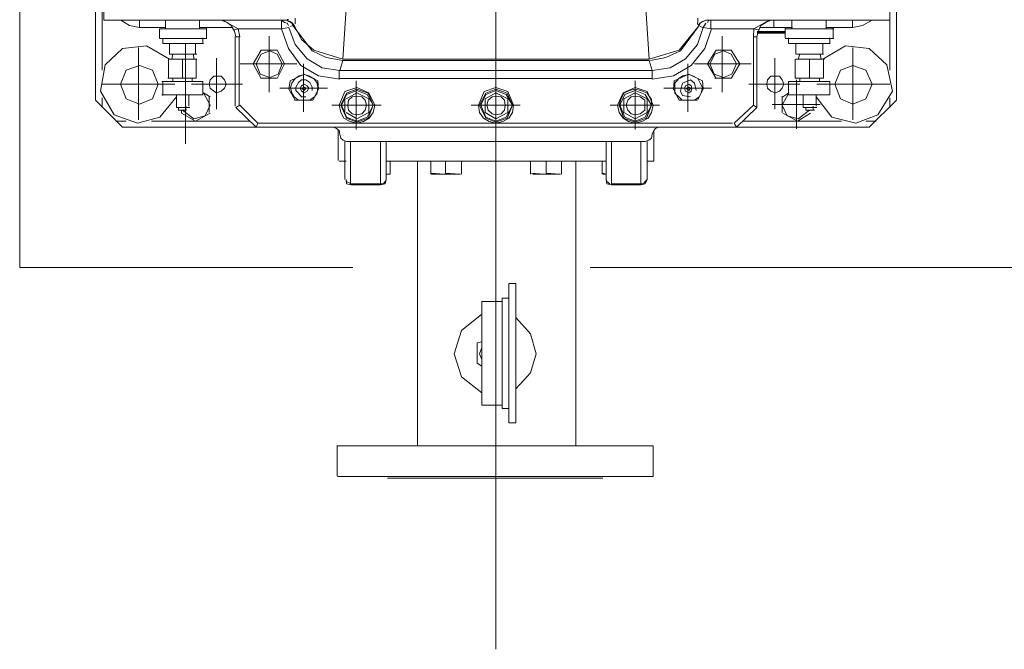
# Model space of a CAD drawing. Header units: inches. Extents: x 0 to 1545919, y 0 to 23143738.
# Tile 122 of 197: x 126397 to 127330, y 174126 to 174722. Entities that reach past the tile are written whole.
import ezdxf

# ---------------------------------------------------------------- set-up
doc = ezdxf.new("R2010")
doc.units = ezdxf.units.IN
doc.header["$LTSCALE"] = 1800
doc.header["$MEASUREMENT"] = 0
for name, pattern in [('CENTER', [2, 1.25, -0.25, 0.25, -0.25]), ('CENTER2', [1.125, 0.75, -0.125, 0.125, -0.125]), ('HIDDEN', [0.375, 0.25, -0.125])]:
    doc.linetypes.add(name, pattern=pattern)
doc.layers.get('0').update_dxf_attribs({"color": 253, "lineweight": 5})
doc.layers.add('CEN', color=8, linetype='CENTER', lineweight=18)
doc.layers.add('EQUIP', color=8, linetype='HIDDEN', lineweight=9)

# ---------------------------------------------------------------- blocks, each defined once
blk = doc.blocks.new('TDBFP (1x50%)')
for p, q in [((-6525.81, 521.22), (-6530.1, 520.14)), ((-6555.83, 478.86), (-6549.4, 478.86)), ((-6549.4, 482.08), (-6530.1, 482.08)), ((-6562.26, 464.92), (-6555.83, 464.92)), ((-6685.03, 370.57), (-6686.64, 366.28)), ((-6686.64, 366.28), (-6685.03, 368.42)), ((-6686.64, 330.36), (-6686.64, 366.28)), ((-6680.74, 371.64), (-6685.03, 370.57)), ((-6685.03, 368.42), (-6683.42, 370.57)), ((-6683.42, 370.57), (-6680.74, 370.57)), ((-6680.74, 330.36), (-6680.74, 371.64)), ((-6680.74, 371.64), (-6652.87, 371.64)), ((-6680.74, 370.57), (-6652.87, 370.57)), ((-6648.58, 370.57), (-6652.87, 371.64)), ((-6652.87, 371.64), (-6652.87, 330.36)), ((-6648.58, 368.42), (-6651.26, 370.57)), ((-6648.04, 366.28), (-6648.58, 370.57)), ((-6648.04, 366.28), (-6648.58, 368.42)), ((-6648.04, 366.28), (-6648.04, 330.36)), ((-6438.42, 370.57), (-6439.49, 366.28)), ((-6439.49, 366.28), (-6438.42, 368.42)), ((-6439.49, 330.36), (-6439.49, 366.28)), ((-6434.13, 371.64), (-6438.42, 370.57)), ((-6438.42, 368.42), (-6436.81, 370.57)), ((-6436.81, 370.57), (-6434.13, 370.57)), ((-6434.13, 330.36), (-6434.13, 371.64)), ((-6406.26, 371.64), (-6434.13, 371.64)), ((-6406.26, 370.57), (-6434.13, 370.57)), ((-6401.97, 370.57), (-6406.26, 371.64)), ((-6406.26, 370.57), (-6401.97, 368.42)), ((-6405.72, 330.36), (-6405.72, 371.11)), ((-6401.43, 366.28), (-6401.97, 370.57)), ((-6401.97, 368.42), (-6401.43, 366.28)), ((-6400.36, 330.36), (-6400.36, 366.28)), ((-6644.29, 360.38), (-6648.04, 361.46)), ((-6644.82, 361.46), (-6648.04, 361.46)), ((-6644.29, 361.46), (-6644.29, 349.12)), ((-6605.69, 361.46), (-6605.69, 349.12)), ((-6578.35, 361.46), (-6604.62, 361.46)), ((-6591.21, 360.38), (-6604.08, 361.46)), ((-6591.21, 360.38), (-6591.21, 349.12)), ((-6576.2, 360.38), (-6590.14, 361.46)), ((-6576.2, 361.46), (-6576.2, 349.12)), ((-6510.8, 361.46), (-6510.8, 349.12)), ((-6482.38, 361.46), (-6509.73, 361.46)), ((-6495.79, 360.38), (-6509.19, 361.46)), ((-6495.79, 360.38), (-6495.79, 349.12)), ((-6481.85, 360.38), (-6494.71, 361.46)), ((-6481.85, 361.46), (-6481.85, 349.12)), ((-6443.25, 361.46), (-6443.25, 349.12)), ((-6439.49, 361.46), (-6443.25, 361.46)), ((-6439.49, 361.46), (-6442.18, 361.46)), ((-6693.07, 320.17), (-6693.07, 349.12)), ((-6693.07, 349.12), (-6686.64, 349.12)), ((-6648.04, 349.12), (-6439.49, 349.12)), ((-6401.43, 349.12), (-6395, 349.12)), ((-6393.93, 319.64), (-6393.93, 348.59)), ((-6690.93, 327.14), (-6691.47, 323.39)), ((-6688.25, 329.29), (-6690.93, 327.14)), ((-6685.03, 330.36), (-6688.25, 329.29)), ((-6401.97, 330.36), (-6685.03, 330.36)), ((-6398.75, 329.29), (-6401.97, 330.36)), ((-6396.61, 327.14), (-6398.75, 329.29)), ((-6395.53, 323.39), (-6396.61, 327.14)), ((-6249.18, 238.15), (-6249.18, 332.51)), ((-6828.17, 318.57), (-6828.17, 271.92)), ((-6697.9, 316.96), (-6694.68, 318.03)), ((-6694.68, 318.03), (-6693.07, 320.17)), ((-6693.07, 320.17), (-6691.47, 323.39)), ((-6675.38, 319.1), (-6675.38, 273)), ((-6411.08, 319.1), (-6411.08, 273)), ((-6395.53, 323.39), (-6395, 320.17)), ((-6395, 320.17), (-6392.32, 318.03)), ((-6392.32, 318.03), (-6389.1, 316.96)), ((-6923.07, 291.22), (-6897.33, 316.96)), ((-6884.47, 313.21), (-6905.37, 305.16)), ((-6894.12, 311.06), (-6903.77, 311.06)), ((-6897.33, 316.96), (-6695.76, 316.96)), ((-6861.95, 307.31), (-6884.47, 313.21)), ((-6881.79, 309.99), (-6881.79, 241.37)), ((-6777.24, 311.06), (-6871.06, 311.06)), ((-6841.58, 303.56), (-6829.25, 311.06)), ((-6829.78, 308.92), (-6840.51, 300.87)), ((-6829.78, 308.92), (-6840.51, 300.87)), ((-6819.6, 306.24), (-6829.78, 308.92)), ((-6819.6, 306.24), (-6829.78, 308.92)), ((-6829.25, 311.06), (-6815.31, 303.56)), ((-6771.35, 316.96), (-6790.65, 298.19)), ((-6769.2, 313.21), (-6787.43, 296.05)), ((-6771.35, 316.96), (-6769.2, 313.21)), ((-6316.19, 316.96), (-6771.35, 316.96)), ((-6317.8, 313.21), (-6769.2, 313.21)), ((-6686.11, 308.38), (-6690.93, 296.05)), ((-6687.71, 308.38), (-6690.93, 303.02)), ((-6681.82, 311.6), (-6687.71, 308.38)), ((-6686.64, 303.02), (-6675.38, 308.92)), ((-6675.38, 312.13), (-6686.11, 308.38)), ((-6675.38, 311.06), (-6685.03, 307.31)), ((-6675.38, 313.21), (-6681.82, 311.6)), ((-6668.95, 311.6), (-6675.38, 313.21)), ((-6664.66, 308.38), (-6675.38, 312.13)), ((-6665.73, 307.31), (-6675.38, 311.06)), ((-6675.38, 308.92), (-6664.66, 303.02)), ((-6664.12, 308.38), (-6668.95, 311.6)), ((-6660.37, 296.05), (-6664.66, 308.38)), ((-6660.37, 303.02), (-6664.12, 308.38)), ((-6554.22, 308.38), (-6559.05, 296.05)), ((-6555.83, 308.38), (-6559.05, 303.02)), ((-6549.93, 311.6), (-6555.83, 308.38)), ((-6554.76, 303.02), (-6543.5, 308.92)), ((-6543.5, 312.13), (-6554.22, 308.38)), ((-6543.5, 311.06), (-6553.15, 307.31)), ((-6543.5, 313.21), (-6549.93, 311.6)), ((-6537.07, 311.6), (-6543.5, 313.21)), ((-6533.85, 308.38), (-6543.5, 312.13)), ((-6533.85, 307.31), (-6543.5, 311.06)), ((-6543.5, 308.92), (-6533.31, 303.02)), ((-6531.71, 308.38), (-6537.07, 311.6)), ((-6527.95, 296.05), (-6533.85, 308.38)), ((-6527.95, 303.02), (-6531.71, 308.38)), ((-6422.34, 308.38), (-6427.16, 296.05)), ((-6423.41, 308.38), (-6427.16, 303.02)), ((-6418.05, 311.6), (-6423.41, 308.38)), ((-6422.88, 303.02), (-6411.62, 308.92)), ((-6411.62, 312.13), (-6422.34, 308.38)), ((-6411.62, 311.06), (-6421.27, 307.31)), ((-6411.62, 313.21), (-6418.05, 311.6)), ((-6405.18, 311.6), (-6411.62, 313.21)), ((-6401.97, 308.38), (-6411.62, 312.13)), ((-6401.97, 307.31), (-6411.62, 311.06)), ((-6411.62, 308.92), (-6401.43, 303.02)), ((-6399.29, 308.38), (-6405.18, 311.6)), ((-6396.61, 296.05), (-6401.97, 308.38)), ((-6396.61, 303.02), (-6399.29, 308.38)), ((-6391.24, 316.96), (-6189.67, 316.96)), ((-6316.19, 316.96), (-6317.8, 313.21)), ((-6300.64, 296.05), (-6317.8, 313.21)), ((-6296.89, 298.19), (-6316.19, 316.96)), ((-6217.01, 311.06), (-6310.29, 311.06)), ((-6272.76, 303.56), (-6258.83, 311.06)), ((-6257.22, 308.92), (-6267.94, 306.24)), ((-6257.22, 308.92), (-6267.94, 306.24)), ((-6258.83, 311.06), (-6245.42, 303.56)), ((-6246.49, 300.87), (-6257.22, 308.92)), ((-6246.49, 300.87), (-6257.22, 308.92)), ((-6203.61, 313.21), (-6225.05, 307.31)), ((-6204.68, 309.99), (-6204.68, 241.37)), ((-6181.63, 305.16), (-6203.61, 313.21)), ((-6183.23, 311.06), (-6192.88, 311.06)), ((-6189.67, 316.96), (-6163.93, 291.22)), ((-6905.37, 305.16), (-6919.31, 282.65)), ((-6846.94, 288.01), (-6861.95, 307.31)), ((-6845.33, 300.87), (-6837.29, 300.87)), ((-6844.26, 300.87), (-6844.26, 297.12)), ((-6837.29, 300.87), (-6837.29, 298.19)), ((-6814.77, 296.05), (-6819.6, 306.24)), ((-6814.77, 296.05), (-6819.6, 306.24)), ((-6814.77, 303.02), (-6814.77, 287.47)), ((-6807.8, 299.8), (-6807.8, 251.55)), ((-6725.24, 302.48), (-6725.24, 256.91)), ((-6690.93, 303.02), (-6692.54, 296.05)), ((-6685.03, 307.31), (-6690.93, 296.05)), ((-6686.64, 290.15), (-6686.64, 303.02)), ((-6680.21, 304.09), (-6684.5, 300.87)), ((-6684.5, 300.87), (-6684.5, 296.05)), ((-6675.38, 305.16), (-6680.21, 304.09)), ((-6671.63, 304.09), (-6675.38, 305.16)), ((-6668.41, 300.87), (-6671.63, 304.09)), ((-6666.81, 296.05), (-6668.41, 300.87)), ((-6660.91, 296.05), (-6665.73, 307.31)), ((-6664.66, 303.02), (-6664.66, 290.15)), ((-6658.76, 296.05), (-6660.37, 303.02)), ((-6559.05, 303.02), (-6560.12, 296.05)), ((-6553.15, 307.31), (-6559.05, 296.05)), ((-6554.76, 290.15), (-6554.76, 303.02)), ((-6551.54, 300.87), (-6552.08, 296.05)), ((-6548.32, 304.09), (-6551.54, 300.87)), ((-6543.5, 305.16), (-6548.32, 304.09)), ((-6539.75, 304.09), (-6543.5, 305.16)), ((-6535.99, 300.87), (-6539.75, 304.09)), ((-6534.92, 296.05), (-6535.99, 300.87)), ((-6529.03, 296.05), (-6533.85, 307.31)), ((-6533.31, 303.02), (-6533.31, 290.15)), ((-6526.88, 296.05), (-6527.95, 303.02)), ((-6427.16, 303.02), (-6428.77, 296.05)), ((-6421.27, 307.31), (-6427.16, 296.05)), ((-6422.88, 290.15), (-6422.88, 303.02)), ((-6419.66, 300.87), (-6420.73, 296.05)), ((-6416.44, 304.09), (-6419.66, 300.87)), ((-6411.62, 305.16), (-6416.44, 304.09)), ((-6407.33, 304.09), (-6411.62, 305.16)), ((-6403.58, 300.87), (-6407.33, 304.09)), ((-6403.04, 296.05), (-6403.58, 300.87)), ((-6397.14, 296.05), (-6401.97, 307.31)), ((-6400.36, 302.48), (-6400.36, 289.62)), ((-6395, 296.05), (-6396.61, 303.02)), ((-6361.22, 302.48), (-6361.22, 256.91)), ((-6278.66, 299.8), (-6278.66, 251.55)), ((-6267.94, 306.24), (-6272.76, 296.05)), ((-6267.94, 306.24), (-6272.76, 296.05)), ((-6271.69, 287.47), (-6271.69, 303.02)), ((-6250.25, 300.87), (-6242.74, 300.87)), ((-6249.71, 300.87), (-6249.71, 297.12)), ((-6245.42, 303.56), (-6245.42, 300.87)), ((-6242.74, 300.87), (-6242.74, 298.19)), ((-6225.05, 307.31), (-6240.6, 288.01)), ((-6168.76, 282.65), (-6181.63, 305.16)), ((-6923.07, 182.93), (-6923.07, 291.22)), ((-6916.63, 298.19), (-6916.63, 289.08)), ((-6894.12, 290.15), (-6900.01, 276.21)), ((-6881.79, 294.98), (-6894.12, 290.15)), ((-6869.99, 290.15), (-6881.79, 294.98)), ((-6864.63, 276.21), (-6869.99, 290.15)), ((-6850.69, 295.51), (-6805.12, 295.51)), ((-6847.47, 298.19), (-6834.61, 298.19)), ((-6846.94, 297.12), (-6846.94, 286.4)), ((-6834.61, 298.19), (-6834.61, 286.94)), ((-6821.21, 284.26), (-6814.77, 296.05)), ((-6821.21, 284.26), (-6814.77, 296.05)), ((-6790.65, 298.19), (-6790.65, 231.18)), ((-6790.65, 298.19), (-6787.43, 296.05)), ((-6787.43, 296.05), (-6787.43, 231.18)), ((-6734.36, 291.22), (-6739.72, 281.04)), ((-6731.67, 291.22), (-6735.96, 288.01)), ((-6733.82, 291.22), (-6716.66, 291.22)), ((-6716.66, 288.01), (-6719.88, 291.22)), ((-6711.84, 281.04), (-6717.2, 291.22)), ((-6698.44, 296.05), (-6651.79, 296.05)), ((-6692.54, 296.05), (-6686.64, 283.18)), ((-6690.93, 296.05), (-6685.03, 285.86)), ((-6690.93, 296.05), (-6690.93, 290.69)), ((-6690.93, 290.69), (-6686.64, 284.79)), ((-6675.38, 284.26), (-6686.64, 290.15)), ((-6684.5, 296.05), (-6684.5, 291.22)), ((-6684.5, 291.22), (-6680.21, 288.01)), ((-6664.66, 290.15), (-6675.38, 284.26)), ((-6671.63, 288.01), (-6668.41, 291.22)), ((-6668.41, 291.22), (-6666.81, 296.05)), ((-6666.81, 296.05), (-6666.81, 296.05)), ((-6665.73, 285.86), (-6660.91, 296.05)), ((-6664.66, 284.79), (-6661.98, 290.69)), ((-6664.12, 284.26), (-6658.76, 296.05)), ((-6661.98, 290.69), (-6660.37, 296.05)), ((-6660.91, 296.05), (-6660.91, 296.05)), ((-6660.37, 296.05), (-6660.37, 296.05)), ((-6658.76, 296.05), (-6658.76, 296.05)), ((-6543.5, 296.05), (-6566.55, 296.05)), ((-6560.12, 296.05), (-6554.76, 283.18)), ((-6559.05, 296.05), (-6553.15, 285.86)), ((-6559.05, 296.05), (-6554.22, 284.79)), ((-6543.5, 284.26), (-6554.76, 290.15)), ((-6552.08, 296.05), (-6551.54, 291.22)), ((-6551.54, 291.22), (-6548.32, 288.01)), ((-6543.5, 296.05), (-6519.91, 296.05)), ((-6533.31, 290.15), (-6543.5, 284.26)), ((-6539.75, 288.01), (-6535.99, 291.22)), ((-6535.99, 291.22), (-6534.92, 296.05)), ((-6534.92, 296.05), (-6534.92, 296.05)), ((-6533.85, 285.86), (-6529.03, 296.05)), ((-6533.85, 284.79), (-6527.95, 296.05)), ((-6532.24, 283.18), (-6526.88, 296.05)), ((-6529.03, 296.05), (-6529.03, 296.05)), ((-6527.95, 296.05), (-6527.95, 296.05)), ((-6526.88, 296.05), (-6526.88, 296.05)), ((-6411.08, 296.05), (-6434.67, 296.05)), ((-6428.77, 296.05), (-6422.88, 284.26)), ((-6427.16, 296.05), (-6421.27, 285.86)), ((-6427.16, 296.05), (-6422.34, 284.79)), ((-6411.62, 284.26), (-6422.88, 290.15)), ((-6420.73, 296.05), (-6419.66, 291.22)), ((-6419.66, 291.22), (-6416.44, 288.01)), ((-6401.43, 290.15), (-6411.62, 284.26)), ((-6411.08, 296.05), (-6388.03, 296.05)), ((-6407.33, 288.01), (-6403.58, 291.22)), ((-6403.58, 291.22), (-6403.04, 296.05)), ((-6403.04, 296.05), (-6403.04, 296.05)), ((-6401.97, 285.86), (-6397.14, 296.05)), ((-6401.97, 284.79), (-6396.61, 296.05)), ((-6400.36, 283.18), (-6395, 296.05)), ((-6397.14, 296.05), (-6397.14, 296.05)), ((-6396.61, 296.05), (-6396.61, 296.05)), ((-6395, 296.05), (-6395, 296.05)), ((-6369.8, 291.22), (-6375.16, 281.04)), ((-6367.12, 291.22), (-6371.41, 288.01)), ((-6369.8, 291.22), (-6352.64, 291.22)), ((-6352.11, 288.01), (-6356.4, 291.22)), ((-6347.28, 281.04), (-6353.18, 291.22)), ((-6296.89, 298.19), (-6300.64, 296.05)), ((-6300.11, 231.18), (-6300.11, 296.05)), ((-6296.35, 231.18), (-6296.35, 297.12)), ((-6272.76, 296.05), (-6266.33, 284.26)), ((-6272.76, 296.05), (-6266.33, 284.26)), ((-6253.46, 298.19), (-6240.6, 298.19)), ((-6252.39, 297.12), (-6252.39, 286.4)), ((-6240.6, 298.19), (-6240.6, 286.94)), ((-6218.08, 290.15), (-6223.44, 276.21)), ((-6205.75, 294.98), (-6218.08, 290.15)), ((-6192.88, 290.15), (-6205.75, 294.98)), ((-6187.52, 276.21), (-6192.88, 290.15)), ((-6170.37, 289.08), (-6170.37, 298.19)), ((-6163.93, 291.22), (-6163.93, 129.86)), ((-6919.31, 282.65), (-6913.95, 257.99)), ((-6859.81, 286.4), (-6859.81, 273.53)), ((-6859.81, 286.4), (-6820.67, 286.4)), ((-6815.31, 288.01), (-6821.21, 284.26)), ((-6820.67, 286.4), (-6820.67, 273.53)), ((-6814.77, 279.97), (-6816.38, 276.21)), ((-6812.09, 282.65), (-6814.77, 279.97)), ((-6808.34, 284.26), (-6812.09, 282.65)), ((-6804.05, 282.65), (-6808.34, 284.26)), ((-6800.83, 279.97), (-6804.05, 282.65)), ((-6800.3, 276.21), (-6800.83, 279.97)), ((-6757.94, 283.72), (-6757.94, 230.64)), ((-6747.76, 279.97), (-6702.72, 279.97)), ((-6739.72, 281.04), (-6739.18, 273)), ((-6738.11, 284.79), (-6739.18, 279.43)), ((-6735.96, 288.01), (-6738.11, 284.79)), ((-6733.28, 282.11), (-6731.67, 275.14)), ((-6728.46, 282.65), (-6728.99, 279.97)), ((-6728.99, 279.97), (-6728.46, 277.82)), ((-6726.31, 284.26), (-6728.46, 282.65)), ((-6720.42, 286.94), (-6727.92, 288.01)), ((-6726.31, 282.11), (-6727.92, 279.97)), ((-6727.92, 279.97), (-6726.31, 278.89)), ((-6723.1, 282.65), (-6726.31, 284.26)), ((-6723.63, 279.97), (-6726.31, 282.11)), ((-6726.31, 278.89), (-6723.63, 279.97)), ((-6723.63, 279.97), (-6723.63, 279.97)), ((-6722.02, 279.97), (-6723.1, 282.65)), ((-6723.1, 277.82), (-6722.02, 279.97)), ((-6722.02, 279.97), (-6722.02, 279.97)), ((-6718.27, 282.65), (-6720.42, 286.94)), ((-6720.42, 275.14), (-6718.27, 282.65)), ((-6712.91, 284.79), (-6716.66, 288.01)), ((-6712.91, 279.43), (-6712.91, 284.79)), ((-6712.37, 273), (-6711.84, 281.04)), ((-6686.64, 284.79), (-6680.74, 282.11)), ((-6686.64, 283.18), (-6675.38, 279.43)), ((-6685.03, 285.86), (-6675.38, 282.11)), ((-6680.74, 282.11), (-6675.38, 281.04)), ((-6680.21, 288.01), (-6675.38, 287.47)), ((-6675.38, 287.47), (-6671.63, 288.01)), ((-6675.38, 282.11), (-6665.73, 285.86)), ((-6675.38, 279.43), (-6664.12, 284.26)), ((-6675.38, 281.04), (-6670.02, 282.11)), ((-6670.02, 282.11), (-6664.66, 284.79)), ((-6554.76, 283.18), (-6543.5, 279.43)), ((-6554.22, 284.79), (-6543.5, 281.04)), ((-6553.15, 285.86), (-6543.5, 282.11)), ((-6548.32, 288.01), (-6543.5, 287.47)), ((-6543.5, 287.47), (-6539.75, 288.01)), ((-6543.5, 282.11), (-6533.85, 285.86)), ((-6543.5, 281.04), (-6533.85, 284.79)), ((-6543.5, 279.43), (-6532.24, 283.18)), ((-6422.88, 284.26), (-6411.62, 279.43)), ((-6422.34, 284.79), (-6411.62, 281.04)), ((-6421.27, 285.86), (-6411.62, 282.11)), ((-6416.44, 288.01), (-6411.62, 287.47)), ((-6411.62, 287.47), (-6407.33, 288.01)), ((-6411.62, 282.11), (-6401.97, 285.86)), ((-6411.62, 281.04), (-6401.97, 284.79)), ((-6411.62, 279.43), (-6400.36, 283.18)), ((-6361.22, 279.97), (-6383.74, 279.97)), ((-6375.16, 281.04), (-6374.63, 273)), ((-6374.09, 284.79), (-6374.63, 279.43)), ((-6371.41, 288.01), (-6374.09, 284.79)), ((-6369.26, 282.11), (-6369.26, 278.89)), ((-6364.44, 282.65), (-6366.05, 279.97)), ((-6366.05, 279.97), (-6364.44, 277.82)), ((-6361.76, 284.26), (-6364.44, 282.65)), ((-6359.08, 288.01), (-6363.37, 288.01)), ((-6361.76, 282.11), (-6363.37, 279.97)), ((-6363.37, 279.97), (-6361.76, 278.89)), ((-6359.08, 282.65), (-6361.76, 284.26)), ((-6359.08, 279.97), (-6361.76, 282.11)), ((-6361.76, 278.89), (-6359.08, 279.97)), ((-6361.22, 279.97), (-6338.71, 279.97)), ((-6356.4, 284.79), (-6359.08, 288.01)), ((-6358.01, 279.97), (-6359.08, 282.65)), ((-6359.08, 279.97), (-6359.08, 279.97)), ((-6359.08, 277.82), (-6358.01, 279.97)), ((-6358.01, 279.97), (-6358.01, 279.97)), ((-6353.72, 282.11), (-6356.4, 284.79)), ((-6353.72, 278.89), (-6353.72, 282.11)), ((-6349.96, 284.79), (-6352.11, 288.01)), ((-6348.89, 279.43), (-6349.96, 284.79)), ((-6348.36, 273), (-6347.28, 281.04)), ((-6328.52, 283.72), (-6328.52, 230.64)), ((-6286.17, 279.97), (-6287.78, 276.21)), ((-6282.95, 282.65), (-6286.17, 279.97)), ((-6278.66, 284.26), (-6282.95, 282.65)), ((-6275.98, 282.65), (-6278.66, 284.26)), ((-6272.76, 279.97), (-6275.98, 282.65)), ((-6266.33, 284.26), (-6272.76, 288.01)), ((-6271.69, 276.21), (-6272.76, 279.97)), ((-6265.79, 286.4), (-6265.79, 273.53)), ((-6265.79, 286.4), (-6226.66, 286.4)), ((-6227.73, 286.94), (-6227.73, 274.07)), ((-6173.05, 257.99), (-6168.76, 282.65)), ((-6916.63, 276.21), (-6847.47, 276.21)), ((-6900.01, 276.21), (-6894.12, 262.81)), ((-6869.99, 262.81), (-6864.63, 276.21)), ((-6864.63, 276.21), (-6864.63, 276.21)), ((-6859.81, 273.53), (-6820.67, 273.53)), ((-6850.16, 273.53), (-6850.16, 270.32)), ((-6807.8, 276.21), (-6831.39, 276.21)), ((-6831.39, 274.07), (-6831.39, 270.85)), ((-6816.38, 276.21), (-6814.77, 271.92)), ((-6814.77, 271.92), (-6812.09, 268.71)), ((-6807.8, 276.21), (-6783.14, 276.21)), ((-6804.05, 268.71), (-6800.83, 271.92)), ((-6800.83, 271.92), (-6800.3, 276.21)), ((-6800.3, 276.21), (-6800.3, 276.21)), ((-6766.52, 270.85), (-6774.56, 256.91)), ((-6744.01, 256.91), (-6752.05, 270.85)), ((-6739.18, 279.43), (-6737.04, 275.14)), ((-6739.18, 273), (-6726.31, 266.56)), ((-6737.04, 275.14), (-6734.89, 270.85)), ((-6734.89, 270.85), (-6730.07, 268.17)), ((-6731.67, 275.14), (-6727.92, 271.92)), ((-6728.46, 277.82), (-6726.31, 276.21)), ((-6727.92, 271.92), (-6720.42, 275.14)), ((-6726.31, 276.21), (-6723.1, 277.82)), ((-6726.31, 266.56), (-6712.37, 273)), ((-6720.42, 268.17), (-6716.66, 270.85)), ((-6716.66, 270.85), (-6712.91, 275.14)), ((-6712.91, 275.14), (-6712.91, 279.43)), ((-6691.47, 271.39), (-6711.84, 268.17)), ((-6691.47, 271.39), (-6691.47, 263.35)), ((-6395, 270.85), (-6691.47, 270.85)), ((-6375.16, 268.17), (-6395.53, 271.39)), ((-6395, 270.85), (-6395, 263.35)), ((-6374.63, 279.43), (-6374.09, 275.14)), ((-6374.63, 273), (-6361.76, 266.56)), ((-6374.09, 275.14), (-6370.87, 270.85)), ((-6370.87, 270.85), (-6366.58, 268.17)), ((-6369.26, 278.89), (-6367.12, 274.61)), ((-6367.12, 274.61), (-6363.37, 271.92)), ((-6364.44, 277.82), (-6361.76, 276.21)), ((-6363.37, 271.92), (-6359.08, 271.92)), ((-6361.76, 276.21), (-6359.08, 277.82)), ((-6361.76, 266.56), (-6348.36, 273)), ((-6359.08, 271.92), (-6356.4, 274.61)), ((-6356.93, 268.17), (-6353.18, 270.85)), ((-6356.4, 274.61), (-6353.72, 278.89)), ((-6353.18, 270.85), (-6349.96, 275.14)), ((-6349.96, 275.14), (-6348.89, 279.43)), ((-6336.03, 270.85), (-6342.99, 256.91)), ((-6313.51, 256.91), (-6321.01, 270.85)), ((-6278.66, 276.21), (-6303.32, 276.21)), ((-6287.78, 276.21), (-6286.17, 271.92)), ((-6286.17, 271.92), (-6282.95, 268.71)), ((-6278.66, 276.21), (-6255.07, 276.21)), ((-6275.98, 268.71), (-6272.76, 271.92)), ((-6272.76, 271.92), (-6271.69, 276.21)), ((-6271.69, 276.21), (-6271.69, 276.21)), ((-6265.79, 273.53), (-6226.66, 273.53)), ((-6255.61, 273.53), (-6255.61, 270.32)), ((-6246.49, 252.62), (-6246.49, 270.85)), ((-6204.68, 276.21), (-6238.99, 276.21)), ((-6237.38, 274.07), (-6237.38, 270.85)), ((-6233.09, 252.62), (-6233.09, 270.85)), ((-6223.44, 276.21), (-6218.08, 262.81)), ((-6204.68, 276.21), (-6169.83, 276.21)), ((-6192.88, 262.81), (-6187.52, 276.21)), ((-6187.52, 276.21), (-6187.52, 276.21)), ((-6916.63, 262.81), (-6916.63, 182.93)), ((-6894.12, 262.81), (-6881.79, 258.52)), ((-6881.79, 258.52), (-6869.99, 262.81)), ((-6853.91, 252.62), (-6853.91, 270.32)), ((-6853.91, 270.32), (-6827.1, 270.32)), ((-6840.51, 252.62), (-6840.51, 270.32)), ((-6827.1, 252.62), (-6827.1, 270.32)), ((-6812.09, 268.71), (-6808.34, 268.71)), ((-6808.34, 268.71), (-6804.05, 268.71)), ((-6767.06, 266.56), (-6771.35, 256.91)), ((-6759.02, 269.78), (-6767.06, 266.56)), ((-6750.97, 270.32), (-6765.99, 270.32)), ((-6750.44, 266.56), (-6759.02, 269.78)), ((-6746.15, 256.91), (-6750.44, 266.56)), ((-6730.07, 268.17), (-6726.31, 267.1)), ((-6711.84, 268.17), (-6728.46, 258.52)), ((-6726.31, 267.1), (-6720.42, 268.17)), ((-6691.47, 263.35), (-6708.62, 260.67)), ((-6691.47, 263.35), (-6688.79, 253.7)), ((-6395, 263.35), (-6691.47, 263.35)), ((-6398.21, 253.7), (-6395.53, 263.35)), ((-6378.91, 260.67), (-6395.53, 263.35)), ((-6358.54, 258.52), (-6375.16, 268.17)), ((-6366.58, 268.17), (-6361.76, 267.1)), ((-6361.76, 267.1), (-6356.93, 268.17)), ((-6337.1, 266.56), (-6340.85, 256.91)), ((-6329.06, 269.78), (-6337.1, 266.56)), ((-6320.48, 270.32), (-6335.49, 270.32)), ((-6319.94, 266.56), (-6329.06, 269.78)), ((-6316.19, 256.91), (-6319.94, 266.56)), ((-6282.95, 268.71), (-6278.66, 268.71)), ((-6278.66, 268.71), (-6275.98, 268.71)), ((-6259.36, 252.62), (-6259.36, 270.32)), ((-6259.36, 270.32), (-6232.56, 270.32)), ((-6218.08, 262.81), (-6205.75, 258.52)), ((-6205.75, 258.52), (-6192.88, 262.81)), ((-6170.37, 129.86), (-6170.37, 262.81)), ((-6913.95, 257.99), (-6897.33, 242.44)), ((-6874.82, 239.76), (-6853.37, 252.62)), ((-6854.98, 252.62), (-6827.64, 252.62)), ((-6850.69, 247.8), (-6851.76, 252.62)), ((-6851.76, 252.62), (-6829.78, 252.62)), ((-6831.39, 247.8), (-6829.78, 252.62)), ((-6785.29, 256.91), (-6731.67, 256.91)), ((-6774.56, 256.91), (-6766.52, 244.05)), ((-6771.35, 256.91), (-6766.52, 247.8)), ((-6752.05, 244.05), (-6744.01, 256.91)), ((-6750.97, 247.8), (-6746.15, 256.91)), ((-6746.15, 256.91), (-6746.15, 256.91)), ((-6728.46, 258.52), (-6741.32, 242.44)), ((-6723.1, 252.09), (-6734.36, 238.69)), ((-6708.62, 260.67), (-6723.1, 252.09)), ((-6688.79, 252.62), (-6717.2, 244.05)), ((-6689.86, 253.7), (-6704.33, 251.02)), ((-6398.21, 253.7), (-6688.79, 253.7)), ((-6688.79, 252.62), (-6680.74, 133.07)), ((-6398.21, 252.62), (-6688.79, 252.62)), ((-6406.26, 133.07), (-6398.21, 252.62)), ((-6382.67, 251.02), (-6398.21, 253.7)), ((-6370.87, 244.05), (-6398.21, 252.62)), ((-6364.44, 252.09), (-6378.91, 260.67)), ((-6353.18, 238.69), (-6364.44, 252.09)), ((-6346.75, 242.44), (-6358.54, 258.52)), ((-6328.52, 256.91), (-6354.79, 256.91)), ((-6342.99, 256.91), (-6336.03, 244.05)), ((-6340.85, 256.91), (-6336.03, 247.8)), ((-6328.52, 256.91), (-6301.18, 256.91)), ((-6321.01, 247.8), (-6316.19, 256.91)), ((-6321.01, 244.05), (-6313.51, 256.91)), ((-6316.19, 256.91), (-6316.19, 256.91)), ((-6259.9, 252.62), (-6233.09, 252.62)), ((-6256.68, 247.8), (-6257.22, 252.62)), ((-6257.22, 252.62), (-6236.31, 252.62)), ((-6237.38, 247.8), (-6236.31, 252.62)), ((-6234.16, 252.62), (-6212.18, 239.76)), ((-6189.67, 242.44), (-6173.05, 257.99)), ((-6853.91, 247.8), (-6828.17, 247.8)), ((-6853.37, 247.8), (-6853.37, 237.61)), ((-6827.64, 247.8), (-6827.64, 237.61)), ((-6766.52, 247.8), (-6759.02, 244.58)), ((-6766.52, 244.05), (-6752.05, 244.05)), ((-6759.02, 244.58), (-6750.97, 247.8)), ((-6718.27, 244.58), (-6735.96, 220.46)), ((-6717.2, 244.05), (-6735.96, 220.46)), ((-6704.33, 251.02), (-6718.27, 244.58)), ((-6369.26, 244.58), (-6382.67, 251.02)), ((-6359.08, 233.86), (-6370.87, 244.05)), ((-6351.04, 220.46), (-6369.26, 244.58)), ((-6336.03, 247.8), (-6329.06, 244.58)), ((-6336.03, 244.05), (-6321.01, 244.05)), ((-6329.06, 244.58), (-6321.01, 247.8)), ((-6259.9, 247.8), (-6234.16, 247.8)), ((-6258.83, 247.8), (-6258.83, 237.61)), ((-6234.16, 247.8), (-6234.16, 237.61)), ((-6897.33, 242.44), (-6874.82, 239.76)), ((-6860.34, 237.61), (-6821.21, 237.61)), ((-6859.81, 237.61), (-6859.81, 232.25)), ((-6820.67, 237.61), (-6820.67, 232.25)), ((-6741.32, 242.44), (-6747.76, 223.67)), ((-6734.36, 238.69), (-6739.72, 222.6)), ((-6352.11, 220.46), (-6359.08, 233.86)), ((-6347.28, 222.6), (-6353.18, 238.69)), ((-6340.31, 223.67), (-6346.75, 242.44)), ((-6266.33, 237.61), (-6227.73, 237.61)), ((-6265.79, 237.61), (-6265.79, 232.25)), ((-6227.73, 237.61), (-6227.73, 232.79)), ((-6212.18, 239.76), (-6189.67, 242.44)), ((-6863.56, 232.79), (-6817.45, 232.79)), ((-6863.02, 232.25), (-6863.02, 223.14)), ((-6817.45, 232.25), (-6817.45, 223.14)), ((-6817.45, 227.96), (-6791.18, 227.96)), ((-6791.18, 227.96), (-6817.45, 227.96)), ((-6817.45, 227.96), (-6817.45, 227.96)), ((-6817.45, 226.89), (-6791.18, 226.89)), ((-6817.45, 226.36), (-6791.18, 226.36)), ((-6794.4, 220.46), (-6792.26, 225.82)), ((-6792.26, 225.82), (-6790.65, 231.18)), ((-6787.97, 223.67), (-6792.26, 224.75)), ((-6787.43, 231.18), (-6790.65, 231.18)), ((-6787.97, 223.67), (-6787.43, 231.18)), ((-6300.64, 231.18), (-6299.03, 223.67)), ((-6300.64, 231.18), (-6296.89, 231.18)), ((-6299.03, 223.67), (-6294.74, 224.75)), ((-6296.89, 231.18), (-6295.82, 225.82)), ((-6295.82, 225.82), (-6292.6, 220.46)), ((-6269.55, 232.79), (-6224.51, 232.79)), ((-6269.01, 232.25), (-6269.01, 223.14)), ((-6224.51, 232.79), (-6224.51, 223.67)), ((-6916.1, -332.27), (-6916.1, 215.63)), ((-6916.1, 215.63), (-6742.4, 215.63)), ((-6890.9, 220.46), (-6900.01, 215.63)), ((-6881.25, 222.6), (-6890.9, 220.46)), ((-6857.12, 222.6), (-6881.25, 222.6)), ((-6881.25, 222.07), (-6881.25, 215.63)), ((-6863.56, 223.67), (-6817.45, 223.67)), ((-6856.59, 223.14), (-6856.59, 215.63)), ((-6824.42, 222.6), (-6793.33, 222.6)), ((-6823.89, 223.14), (-6823.89, 215.63)), ((-6806.73, 215.63), (-6806.73, 222.07)), ((-6804.05, 215.63), (-6799.22, 217.78)), ((-6800.3, 216.71), (-6803.51, 215.63)), ((-6787.97, 223.67), (-6800.3, 216.71)), ((-6799.22, 217.78), (-6794.4, 220.46)), ((-6747.76, 223.67), (-6787.97, 223.67)), ((-6747.76, 223.67), (-6739.72, 222.6)), ((-6745.08, 215.63), (-6747.76, 215.63)), ((-6747.22, 223.14), (-6747.22, 215.63)), ((-6744.01, 217.78), (-6745.08, 215.63)), ((-6739.72, 222.6), (-6742.4, 218.31)), ((-6742.4, 215.63), (-6739.72, 216.71)), ((-6742.4, 215.63), (-6739.18, 216.71)), ((-6742.4, 215.63), (-6739.72, 216.71)), ((-6739.72, 222.6), (-6737.04, 221.53)), ((-6739.72, 216.71), (-6737.04, 218.31)), ((-6739.72, 216.71), (-6737.04, 218.31)), ((-6739.18, 216.71), (-6736.5, 218.31)), ((-6737.04, 218.31), (-6735.96, 220.46)), ((-6737.04, 218.31), (-6735.96, 220.46)), ((-6736.5, 218.31), (-6735.96, 220.46)), ((-6735.96, 220.46), (-6734.36, 218.85)), ((-6734.36, 218.85), (-6734.89, 216.71)), ((-6734.89, 216.71), (-6734.89, 213.49)), ((-6353.18, 216.71), (-6353.18, 218.85)), ((-6353.18, 213.49), (-6353.18, 216.71)), ((-6349.96, 218.31), (-6352.11, 220.46)), ((-6350.5, 218.31), (-6352.11, 220.46)), ((-6351.04, 220.46), (-6348.89, 221.53)), ((-6349.96, 218.31), (-6351.04, 220.46)), ((-6348.36, 216.71), (-6350.5, 218.31)), ((-6347.28, 216.71), (-6349.96, 218.31)), ((-6347.28, 216.71), (-6349.96, 218.31)), ((-6345.14, 215.63), (-6348.36, 216.71)), ((-6340.31, 223.67), (-6347.28, 222.6)), ((-6345.14, 215.63), (-6347.28, 216.71)), ((-6345.14, 215.63), (-6347.28, 216.71)), ((-6345.68, 218.31), (-6346.75, 220.46)), ((-6346.75, 214.56), (-6345.14, 215.63)), ((-6342.99, 217.78), (-6345.68, 218.31)), ((-6171.98, 215.63), (-6345.14, 215.63)), ((-6340.31, 215.63), (-6342.99, 217.78)), ((-6340.31, 223.67), (-6340.31, 215.63)), ((-6299.03, 223.67), (-6340.31, 223.67)), ((-6286.7, 216.71), (-6299.03, 223.67)), ((-6262.58, 222.6), (-6293.67, 222.6)), ((-6292.6, 220.46), (-6288.85, 217.78)), ((-6288.85, 217.78), (-6282.95, 215.63)), ((-6284.02, 215.63), (-6286.7, 216.71)), ((-6269.55, 223.67), (-6224.51, 223.67)), ((-6262.58, 223.14), (-6262.58, 215.63)), ((-6230.41, 223.67), (-6230.41, 215.63)), ((-6205.75, 222.6), (-6230.41, 222.6)), ((-6196.1, 220.46), (-6205.75, 222.6)), ((-6205.75, 222.07), (-6205.75, 215.63)), ((-6188.06, 215.63), (-6196.1, 220.46)), ((-6171.98, 215.63), (-6171.98, -145.71))]:
    blk.add_line(p, q)
for points in [[(-6692.54, 647.74), (-6393.39, 647.74)], [(-6692.54, 647.74), (-6692.54, 618.79)], [(-6644.82, 649.35), (-6440.57, 649.35)], [(-6392.85, 647.2), (-6392.85, 618.25)], [(-6692.54, 618.79), (-6393.39, 618.79)], [(-6619.09, 618.79), (-6619.09, 349.12)], [(-6468.98, 618.79), (-6468.98, 349.12)], [(-6562.26, 596.81), (-6555.83, 596.81)], [(-6562.26, 596.81), (-6562.26, 464.92)], [(-6555.83, 596.81), (-6555.83, 464.92)], [(-6555.83, 583.41), (-6549.4, 583.41)], [(-6549.4, 583.41), (-6549.4, 478.86)], [(-6549.4, 580.19), (-6530.1, 580.19)], [(-6530.1, 580.19), (-6530.1, 482.08)], [(-6562.26, 564.64), (-6576.2, 549.63), (-6581.56, 531.4), (-6576.2, 512.64), (-6562.26, 497.09)], [(-6530.1, 493.87), (-6510.8, 509.42), (-6503.83, 531.4), (-6510.8, 553.38), (-6530.1, 568.39)], [(-6530.1, 543.2), (-6525.81, 540.52)], [(-6530.1, 525.51), (-6527.95, 531.4), (-6530.1, 536.76)], [(-6525.81, 540.52), (-6525.81, 521.22)]]:
    blk.add_lwpolyline(points)
blk.add_lwpolyline([(-6092.09, -784.21), (-7082.83, -784.21), (-7082.83, 449.91), (-6092.09, 449.91)], close=True)
at = {"layer": 'CEN', "linetype": 'CENTER2'}
blk.add_line((-6543.5, 811.38), (-6543.5, -1169.59), dxfattribs=at)

msp = doc.modelspace()

# ---------------------------------------------------------------- block references
at = {"layer": 'EQUIP', "rotation": 180}
msp.add_blockref('TDBFP (1x50%)', (120305.003, 174937.047), dxfattribs=at)

doc.saveas('drawing.dxf')
